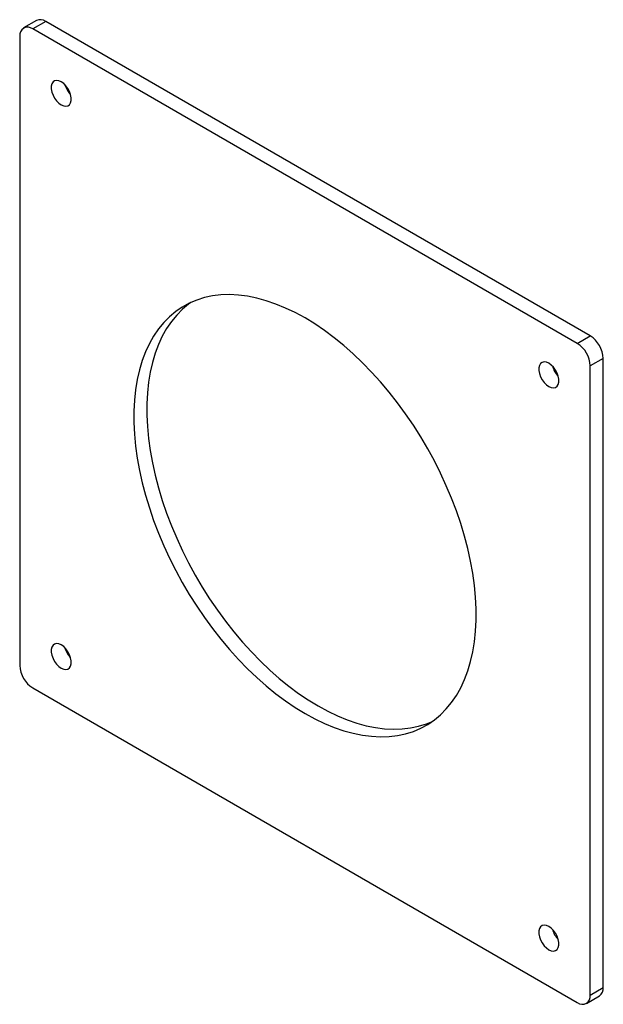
# Model space of a CAD drawing. Header units: inches. Extents: x 0.3 to 33.8, y 0.2 to 21.7.
# Tile 85 of 209: x 5.2 to 6, y 18.4 to 19.8. Entities that reach past the tile are written whole.
import ezdxf

# ---------------------------------------------------------------- set-up
doc = ezdxf.new("R2010")
doc.units = ezdxf.units.IN
doc.header["$MEASUREMENT"] = 0

msp = doc.modelspace()

# ---------------------------------------------------------------- linework, layer by layer
at = {"color": 7, "linetype": 'Continuous', "lineweight": 25}
for p, q in [((5.23795, 19.77335), (5.22027, 19.76315)), ((5.25044, 19.77211), (5.23277, 19.76191)), ((5.99291, 19.3435), (5.25044, 19.77211)), ((5.21509, 19.7517), (5.21509, 18.89433)), ((5.97523, 19.33329), (5.23277, 19.76191)), ((5.97523, 19.33329), (5.99291, 19.3435)), ((6.01058, 19.31288), (5.99291, 19.30268)), ((6.01058, 18.45551), (6.01058, 19.31288)), ((5.99291, 18.44531), (5.99291, 19.30268)), ((5.23277, 18.86371), (5.97523, 18.4351)), ((5.99291, 18.44531), (6.01058, 18.45551)), ((5.98773, 18.43386), (6.00541, 18.44407))]:
    msp.add_line(p, q, dxfattribs=at)
at = {"color": 7, "linetype": 'Continuous', "lineweight": 25, "flags": 128}
for points in [[(5.27166, 19.65833), (5.27493, 19.6569), (5.27802, 19.65647), (5.28073, 19.65707), (5.28292, 19.65866), (5.28445, 19.66115), (5.28524, 19.66439), (5.28524, 19.6682), (5.28445, 19.67235), (5.28292, 19.67661), (5.28073, 19.68072), (5.27802, 19.68445), (5.27493, 19.68759), (5.27166, 19.68993), (5.26838, 19.69137), (5.2653, 19.6918), (5.26258, 19.6912), (5.2604, 19.68961), (5.25886, 19.68712), (5.25808, 19.68388), (5.25808, 19.68007), (5.25886, 19.67592), (5.2604, 19.67166), (5.26258, 19.66755), (5.2653, 19.66381), (5.26838, 19.66068), (5.27166, 19.65833)], [(5.604, 18.82905), (5.61732, 18.8218), (5.6306, 18.81545), (5.64379, 18.81002), (5.65685, 18.80554), (5.66974, 18.80201), (5.68241, 18.79945), (5.69483, 18.79786), (5.70695, 18.79726), (5.71874, 18.79763), (5.73015, 18.79899), (5.74115, 18.80133), (5.75171, 18.80463), (5.76178, 18.8089), (5.77134, 18.81411), (5.78035, 18.82024), (5.78878, 18.82729), (5.79662, 18.83521), (5.80382, 18.844), (5.81038, 18.85362), (5.81626, 18.86403), (5.82144, 18.87521), (5.82592, 18.88712), (5.82968, 18.89972), (5.8327, 18.91297), (5.83497, 18.92682), (5.83649, 18.94123), (5.83725, 18.95616), (5.83725, 18.97155), (5.83649, 18.98735), (5.83497, 19.00352), (5.8327, 19.01999), (5.82968, 19.03672), (5.82592, 19.05366), (5.82144, 19.07074), (5.81626, 19.08791), (5.81038, 19.10511), (5.80382, 19.1223), (5.79662, 19.1394), (5.78878, 19.15637), (5.78035, 19.17316), (5.77134, 19.1897), (5.76178, 19.20594), (5.75171, 19.22183), (5.74115, 19.23732), (5.73015, 19.25236), (5.71874, 19.26689), (5.70695, 19.28088), (5.69483, 19.29427), (5.68241, 19.30702), (5.66974, 19.3191), (5.65685, 19.33045), (5.64379, 19.34105), (5.6306, 19.35085), (5.61732, 19.35983), (5.604, 19.36796), (5.59068, 19.37521), (5.5774, 19.38156), (5.56421, 19.38699), (5.55115, 19.39147), (5.53826, 19.395), (5.52558, 19.39756), (5.51316, 19.39915), (5.50104, 19.39975), (5.48925, 19.39937), (5.47784, 19.39802), (5.46684, 19.39568), (5.45629, 19.39237), (5.44622, 19.38811), (5.43666, 19.3829), (5.42765, 19.37677), (5.41921, 19.36972), (5.41138, 19.3618), (5.40417, 19.35301), (5.39762, 19.34339), (5.39174, 19.33298), (5.38655, 19.32179), (5.38207, 19.30989), (5.37832, 19.29729), (5.3753, 19.28404), (5.37303, 19.27019), (5.37151, 19.25578), (5.37075, 19.24085), (5.37075, 19.22546), (5.37151, 19.20966), (5.37303, 19.19349), (5.3753, 19.17702), (5.37832, 19.16028), (5.38207, 19.14335), (5.38655, 19.12627), (5.39174, 19.1091), (5.39762, 19.0919), (5.40417, 19.07471), (5.41138, 19.05761), (5.41921, 19.04064), (5.42765, 19.02385), (5.43666, 19.00731), (5.44622, 18.99107), (5.45629, 18.97518), (5.46684, 18.95969), (5.47784, 18.94465), (5.48925, 18.93011), (5.50104, 18.91613), (5.51316, 18.90274), (5.52558, 18.88998), (5.53826, 18.87791), (5.55115, 18.86656), (5.56421, 18.85596), (5.5774, 18.84616), (5.59068, 18.83718), (5.604, 18.82905)], [(5.44809, 19.38899), (5.44533, 19.38697), (5.43689, 19.37993), (5.42906, 19.372), (5.42185, 19.36321), (5.4153, 19.3536), (5.40942, 19.34318), (5.40423, 19.332), (5.39975, 19.32009), (5.396, 19.30749), (5.39298, 19.29425), (5.39071, 19.28039), (5.38919, 19.26598), (5.38843, 19.25106), (5.38843, 19.23567), (5.38919, 19.21986), (5.39071, 19.2037), (5.39298, 19.18722), (5.396, 19.17049), (5.39975, 19.15356), (5.40423, 19.13648), (5.40942, 19.11931), (5.4153, 19.1021), (5.42185, 19.08492), (5.42906, 19.06781), (5.43689, 19.05084), (5.44533, 19.03406), (5.45434, 19.01752), (5.46389, 19.00127), (5.47397, 18.98538), (5.48452, 18.96989), (5.49552, 18.95485), (5.50693, 18.94032), (5.51872, 18.92633), (5.53084, 18.91294), (5.54326, 18.90019), (5.55593, 18.88812), (5.56882, 18.87676), (5.58189, 18.86617), (5.59508, 18.85636), (5.60835, 18.84738), (5.62168, 18.83925)], [(5.93634, 19.27462), (5.93961, 19.27319), (5.9427, 19.27276), (5.94541, 19.27336), (5.9476, 19.27495), (5.94913, 19.27743), (5.94992, 19.28068), (5.94992, 19.28449), (5.94913, 19.28864), (5.9476, 19.2929), (5.94541, 19.29701), (5.9427, 19.30074), (5.93961, 19.30387), (5.93634, 19.30622), (5.93306, 19.30765), (5.92998, 19.30808), (5.92726, 19.30749), (5.92508, 19.3059), (5.92354, 19.30341), (5.92276, 19.30017), (5.92276, 19.29636), (5.92354, 19.29221), (5.92508, 19.28795), (5.92726, 19.28383), (5.92998, 19.2801), (5.93306, 19.27697), (5.93634, 19.27462)], [(5.27166, 18.89079), (5.27493, 18.88935), (5.27802, 18.88893), (5.28073, 18.88952), (5.28292, 18.89111), (5.28445, 18.8936), (5.28524, 18.89684), (5.28524, 18.90065), (5.28445, 18.9048), (5.28292, 18.90906), (5.28073, 18.91317), (5.27802, 18.91691), (5.27493, 18.92004), (5.27166, 18.92239), (5.26838, 18.92382), (5.2653, 18.92425), (5.26258, 18.92365), (5.2604, 18.92206), (5.25886, 18.91957), (5.25808, 18.91633), (5.25808, 18.91252), (5.25886, 18.90837), (5.2604, 18.90411), (5.26258, 18.9), (5.2653, 18.89627), (5.26838, 18.89314), (5.27166, 18.89079)], [(5.62168, 18.83925), (5.635, 18.832), (5.64827, 18.82565), (5.66147, 18.82023), (5.67453, 18.81574), (5.68742, 18.81221), (5.70009, 18.80965), (5.71251, 18.80807), (5.72463, 18.80746), (5.73642, 18.80784), (5.74783, 18.8092), (5.75883, 18.81153), (5.76939, 18.81484), (5.77759, 18.81822)], [(5.93634, 18.50707), (5.93961, 18.50564), (5.9427, 18.50521), (5.94541, 18.50581), (5.9476, 18.5074), (5.94913, 18.50989), (5.94992, 18.51313), (5.94992, 18.51694), (5.94913, 18.52109), (5.9476, 18.52535), (5.94541, 18.52946), (5.9427, 18.53319), (5.93961, 18.53632), (5.93634, 18.53867), (5.93306, 18.54011), (5.92998, 18.54054), (5.92726, 18.53994), (5.92508, 18.53835), (5.92354, 18.53586), (5.92276, 18.53262), (5.92276, 18.52881), (5.92354, 18.52466), (5.92508, 18.5204), (5.92726, 18.51629), (5.92998, 18.51255), (5.93306, 18.50942), (5.93634, 18.50707)]]:
    msp.add_lwpolyline(points, dxfattribs=at)
at = {"color": 7, "linetype": 'Continuous', "lineweight": 25}
for centre, radius, start, end in [((5.24312, 19.76189), 0.01257, 54.38242, 114.30712), ((5.22587, 19.75345), 0.01092, 50.79671, 189.21404), ((5.30764, 19.69491), 0.03232, 195.89874, 224.09589), ((5.9722, 19.31113), 0.03842, 2.60548, 57.39452), ((5.95453, 19.30093), 0.03842, 2.60548, 57.39452), ((5.97232, 19.3112), 0.03232, 195.89874, 224.09589), ((5.30764, 18.92736), 0.03232, 195.89874, 224.09589), ((5.25347, 18.89608), 0.03842, 182.60548, 237.39452), ((5.97232, 18.54365), 0.03232, 195.89874, 224.09589), ((5.99869, 18.454), 0.01199, 304.05635, 7.25583), ((5.98213, 18.44356), 0.01092, 230.79671, 9.21404)]:
    msp.add_arc(centre, radius, start, end, dxfattribs=at)

doc.saveas('drawing.dxf')
